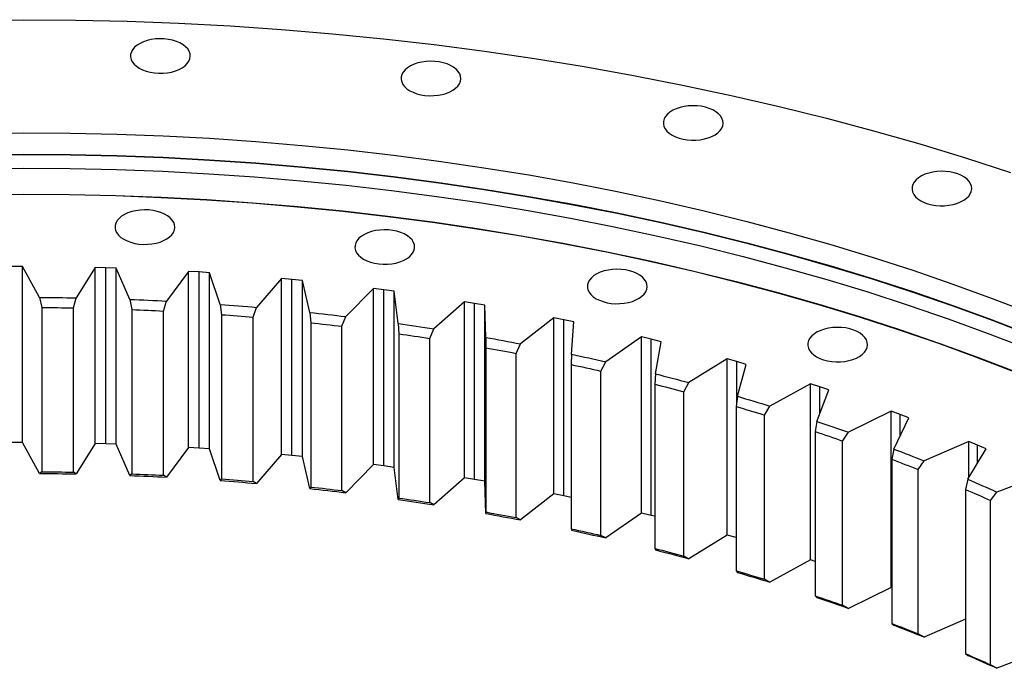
# Model space of a CAD drawing. Header units: millimetres. Extents: x -294 to 10687, y 25641 to 34694.
# Tile 12 of 13: x 6479 to 7022, y 30515 to 30873. Entities that reach past the tile are written whole.
import ezdxf

# ---------------------------------------------------------------- set-up
doc = ezdxf.new("R2010")
doc.units = ezdxf.units.MM
doc.header["$LTSCALE"] = 50

msp = doc.modelspace()

# ---------------------------------------------------------------- linework, layer by layer
at = {"color": 7, "linetype": 'Continuous', "lineweight": 25}
for p, q in [((6480.18, 30736.87), (6474.33, 30736.87)), ((6489.43, 30719.85), (6480.18, 30736.87)), ((6480.18, 30639.7), (6480.18, 30736.87)), ((6520.2, 30736.37), (6509.69, 30719.6)), ((6526.04, 30736.23), (6520.2, 30736.37)), ((6520.2, 30639.2), (6520.2, 30736.37)), ((6531.89, 30736.03), (6526.04, 30736.23)), ((6526.04, 30639.06), (6526.04, 30736.23)), ((6539.42, 30718.73), (6531.89, 30736.03)), ((6531.89, 30638.86), (6531.89, 30736.03)), ((6571.79, 30734.2), (6559.62, 30717.81)), ((6577.61, 30733.86), (6571.79, 30734.2)), ((6571.79, 30637.03), (6571.79, 30734.2)), ((6583.42, 30733.47), (6577.61, 30733.86)), ((6577.61, 30636.7), (6577.61, 30733.86)), ((6589.21, 30715.95), (6583.42, 30733.47)), ((6583.42, 30636.31), (6583.42, 30733.47)), ((6623.07, 30730.32), (6609.29, 30714.36)), ((6628.85, 30729.79), (6623.07, 30730.32)), ((6623.07, 30633.15), (6623.07, 30730.32)), ((6634.61, 30729.21), (6628.85, 30729.79)), ((6628.85, 30632.62), (6628.85, 30729.79)), ((6638.65, 30711.52), (6634.61, 30729.21)), ((6634.61, 30632.04), (6634.61, 30729.21)), ((6673.88, 30724.74), (6658.53, 30709.26)), ((6679.6, 30724.02), (6673.88, 30724.74)), ((6673.88, 30627.57), (6673.88, 30724.74)), ((6685.3, 30723.24), (6679.6, 30724.02)), ((6679.6, 30626.85), (6679.6, 30724.02)), ((6687.56, 30705.45), (6685.3, 30723.24)), ((6685.3, 30626.07), (6685.3, 30723.24)), ((6489.43, 30719.85), (6490.69, 30714.27)), ((6508.25, 30714.05), (6509.69, 30719.6)), ((6539.42, 30718.73), (6540.44, 30713.11)), ((6557.96, 30712.31), (6559.62, 30717.81)), ((6589.21, 30715.95), (6590, 30710.3)), ((6724.06, 30717.48), (6707.18, 30702.54)), ((6729.69, 30716.56), (6724.06, 30717.48)), ((6724.06, 30620.31), (6724.06, 30717.48)), ((6735.3, 30715.6), (6729.69, 30716.56)), ((6729.69, 30619.4), (6729.69, 30716.56)), ((6735.79, 30697.77), (6735.3, 30715.6)), ((6735.3, 30618.43), (6735.3, 30715.6)), ((6490.69, 30714.27), (6490.69, 30623.63)), ((6508.25, 30623.42), (6508.25, 30714.05)), ((6540.44, 30713.11), (6540.44, 30622.48)), ((6557.96, 30621.67), (6557.96, 30712.31)), ((6590, 30710.3), (6590, 30619.67)), ((6607.41, 30708.92), (6609.29, 30714.36)), ((6638.65, 30711.52), (6639.2, 30705.85)), ((6607.41, 30618.28), (6607.41, 30708.92)), ((6639.2, 30705.85), (6639.2, 30615.21)), ((6656.44, 30703.89), (6658.53, 30709.26)), ((6687.56, 30705.45), (6687.87, 30699.77)), ((6773.42, 30708.56), (6755.08, 30694.2)), ((6778.95, 30707.46), (6773.42, 30708.56)), ((6773.42, 30611.39), (6773.42, 30708.56)), ((6784.46, 30706.31), (6778.95, 30707.46)), ((6778.95, 30610.29), (6778.95, 30707.46)), ((6783.16, 30688.49), (6784.46, 30706.31)), ((6656.44, 30613.25), (6656.44, 30703.89)), ((6687.87, 30699.77), (6687.87, 30609.13)), ((6704.89, 30697.24), (6707.18, 30702.54)), ((6704.89, 30606.6), (6704.89, 30697.24)), ((6735.79, 30697.77), (6735.85, 30692.08)), ((6752.59, 30688.98), (6755.08, 30694.2)), ((6821.81, 30698.01), (6802.07, 30684.29)), ((6827.23, 30696.73), (6821.81, 30698.01)), ((6821.81, 30600.84), (6821.81, 30698.01)), ((6832.61, 30695.4), (6827.23, 30696.73)), ((6827.23, 30599.56), (6827.23, 30696.73)), ((6829.54, 30677.66), (6832.61, 30695.4)), ((6735.85, 30692.08), (6735.85, 30601.44)), ((6752.59, 30598.35), (6752.59, 30688.98)), ((6783.16, 30688.49), (6782.99, 30682.8)), ((6782.99, 30682.8), (6782.99, 30592.17)), ((6799.38, 30679.16), (6802.07, 30684.29)), ((6869.07, 30685.87), (6847.99, 30672.83)), ((6874.35, 30684.42), (6869.07, 30685.87)), ((6869.07, 30588.71), (6869.07, 30685.87)), ((6879.59, 30682.91), (6874.35, 30684.42)), ((6874.75, 30665.3), (6879.59, 30682.91)), ((6799.38, 30588.52), (6799.38, 30679.16)), ((6829.54, 30677.66), (6829.12, 30671.97)), ((6829.12, 30671.97), (6829.12, 30581.34)), ((6845.12, 30667.79), (6847.99, 30672.83)), ((6915.04, 30672.18), (6892.7, 30659.87)), ((6920.16, 30670.55), (6915.04, 30672.18)), ((6915.04, 30575.02), (6915.04, 30672.18)), ((6845.12, 30577.15), (6845.12, 30667.79)), ((6918.66, 30651.45), (6925.24, 30668.88)), ((6925.24, 30668.88), (6920.16, 30670.55)), ((6874.75, 30665.3), (6874.09, 30659.63)), ((6874.09, 30659.63), (6874.09, 30569)), ((6889.65, 30654.92), (6892.7, 30659.87)), ((6959.56, 30656.99), (6936.03, 30645.43)), ((6964.52, 30655.19), (6959.56, 30656.99)), ((6959.56, 30559.82), (6959.56, 30656.99)), ((6889.65, 30564.29), (6889.65, 30654.92)), ((6918.66, 30651.45), (6917.76, 30645.81)), ((6961.11, 30636.17), (6969.42, 30653.35)), ((6969.42, 30653.35), (6964.52, 30655.19)), ((6917.76, 30645.81), (6917.76, 30555.18)), ((6932.83, 30640.59), (6936.03, 30645.43)), ((6480.18, 30639.7), (6474.33, 30639.71)), ((6489.43, 30622.69), (6480.18, 30639.7)), ((6520.2, 30639.2), (6509.69, 30622.43)), ((6526.04, 30639.06), (6520.2, 30639.2)), ((6531.89, 30638.86), (6526.04, 30639.06)), ((6932.83, 30549.96), (6932.83, 30640.59)), ((7002.5, 30640.34), (6977.85, 30629.59)), ((7007.27, 30638.38), (7002.5, 30640.34)), ((7002.5, 30620.41), (7002.5, 30640.34)), ((6539.42, 30621.57), (6531.89, 30638.86)), ((6571.79, 30637.03), (6559.62, 30620.64)), ((6577.61, 30636.7), (6571.79, 30637.03)), ((6583.42, 30636.31), (6577.61, 30636.7)), ((6589.21, 30618.79), (6583.42, 30636.31)), ((6961.11, 30636.17), (6959.97, 30630.57)), ((7001.96, 30619.5), (7011.98, 30636.38)), ((7011.98, 30636.38), (7007.27, 30638.38)), ((6623.07, 30633.15), (6609.29, 30617.19)), ((6628.85, 30632.62), (6623.07, 30633.15)), ((6634.61, 30632.04), (6628.85, 30632.62)), ((6638.65, 30614.35), (6634.61, 30632.04)), ((6959.97, 30630.57), (6959.97, 30539.93)), ((6974.5, 30624.85), (6977.85, 30629.59)), ((6490.69, 30623.63), (6489.43, 30622.69)), ((6509.69, 30622.43), (6508.25, 30623.42)), ((6673.88, 30627.57), (6658.53, 30612.09)), ((6679.6, 30626.85), (6673.88, 30627.57)), ((6685.3, 30626.07), (6679.6, 30626.85)), ((6687.56, 30608.29), (6685.3, 30626.07)), ((6974.5, 30534.22), (6974.5, 30624.85)), ((6540.44, 30622.48), (6539.42, 30621.57)), ((6559.62, 30620.64), (6557.96, 30621.67)), ((6590, 30619.67), (6589.21, 30618.79)), ((6609.29, 30617.19), (6607.41, 30618.28)), ((6724.06, 30620.31), (6707.18, 30605.37)), ((6729.69, 30619.4), (6724.06, 30620.31)), ((6735.3, 30618.43), (6729.69, 30619.4)), ((6735.79, 30600.6), (6735.3, 30618.43)), ((7001.96, 30619.5), (7000.6, 30613.94)), ((7043.7, 30622.29), (7018.02, 30612.37)), ((6639.2, 30615.21), (6638.65, 30614.35)), ((6658.53, 30612.09), (6656.44, 30613.25)), ((7000.6, 30613.94), (7000.6, 30523.3)), ((7014.53, 30607.76), (7018.02, 30612.37)), ((6687.87, 30609.13), (6687.56, 30608.29)), ((6707.18, 30605.37), (6704.89, 30606.6)), ((6773.42, 30611.39), (6755.08, 30597.03)), ((6778.95, 30610.29), (6773.42, 30611.39)), ((6782.99, 30609.45), (6778.95, 30610.29)), ((7014.53, 30517.12), (7014.53, 30607.76)), ((6735.85, 30601.44), (6735.79, 30600.6)), ((6755.08, 30597.03), (6752.59, 30598.35)), ((6821.81, 30600.84), (6802.07, 30587.12)), ((6827.23, 30599.56), (6821.81, 30600.84)), ((6829.12, 30599.1), (6827.23, 30599.56)), ((6782.99, 30592.17), (6783.16, 30591.33)), ((6802.07, 30587.12), (6799.38, 30588.52)), ((6869.07, 30588.71), (6847.99, 30575.66)), ((6874.09, 30587.32), (6869.07, 30588.71)), ((6829.12, 30581.34), (6829.54, 30580.49)), ((6847.99, 30575.66), (6845.12, 30577.15)), ((6915.04, 30575.02), (6892.7, 30562.7)), ((6917.76, 30574.15), (6915.04, 30575.02)), ((6874.09, 30569), (6874.75, 30568.13)), ((6892.7, 30562.7), (6889.65, 30564.29)), ((6959.56, 30559.82), (6936.03, 30548.27)), ((6959.97, 30559.67), (6959.56, 30559.82)), ((6917.76, 30555.18), (6918.66, 30554.28)), ((6936.03, 30548.27), (6932.83, 30549.96)), ((7000.6, 30542.34), (6977.85, 30532.42)), ((6959.97, 30539.93), (6961.11, 30539)), ((6977.85, 30532.42), (6974.5, 30534.22)), ((7000.6, 30523.3), (7001.96, 30522.34)), ((7039.5, 30523.49), (7018.02, 30515.2)), ((7018.02, 30515.2), (7014.53, 30517.12))]:
    msp.add_line(p, q, dxfattribs=at)
at = {"color": 82, "linetype": 'Continuous', "lineweight": 25}
for p, q in [((6874.35, 30661.84), (6874.35, 30684.42)), ((6920.16, 30655.44), (6920.16, 30670.55)), ((6964.52, 30643.22), (6964.52, 30655.19)), ((7007.27, 30628.44), (7007.27, 30638.38))]:
    msp.add_line(p, q, dxfattribs=at)
at = {"color": 7, "linetype": 'Continuous', "lineweight": 25, "flags": 128}
for points in [[(6452.28, 30872.85), (6480.8, 30873.06), (6509.32, 30872.85), (6537.82, 30872.2), (6566.28, 30871.12), (6594.68, 30869.62), (6623.01, 30867.68), (6651.23, 30865.32), (6679.34, 30862.53), (6707.32, 30859.32), (6735.14, 30855.68), (6762.78, 30851.63), (6790.23, 30847.16), (6817.47, 30842.28), (6844.48, 30836.98), (6871.24, 30831.29), (6897.73, 30825.18), (6923.94, 30818.68), (6949.84, 30811.79), (6975.42, 30804.51), (7000.66, 30796.84), (7025.55, 30788.8)], [(6544.57, 30846.3), (6546.39, 30845.39), (6548.43, 30844.64), (6550.63, 30844.07), (6552.95, 30843.7), (6555.33, 30843.52), (6557.74, 30843.55), (6560.12, 30843.77), (6562.41, 30844.2), (6564.57, 30844.81), (6566.56, 30845.6), (6568.32, 30846.55), (6569.83, 30847.63), (6571.05, 30848.83), (6571.95, 30850.12), (6572.52, 30851.47), (6572.74, 30852.86), (6572.6, 30854.25), (6572.12, 30855.61), (6571.3, 30856.92), (6570.16, 30858.14), (6568.73, 30859.26), (6567.02, 30860.24), (6565.09, 30861.07), (6562.97, 30861.73), (6560.7, 30862.2), (6558.34, 30862.48), (6555.94, 30862.56), (6553.54, 30862.43), (6551.2, 30862.1), (6548.96, 30861.58), (6546.88, 30860.88), (6545, 30860.01), (6543.36, 30858.99), (6542, 30857.84), (6540.94, 30856.6), (6540.2, 30855.27), (6539.81, 30853.9), (6539.76, 30852.51), (6540.07, 30851.13), (6540.72, 30849.79), (6541.7, 30848.52), (6543, 30847.35), (6544.57, 30846.3)], [(6693.92, 30833.9), (6695.74, 30832.99), (6697.77, 30832.25), (6699.97, 30831.68), (6702.29, 30831.3), (6704.68, 30831.13), (6707.09, 30831.15), (6709.47, 30831.38), (6711.76, 30831.8), (6713.92, 30832.42), (6715.91, 30833.2), (6717.67, 30834.15), (6719.18, 30835.24), (6720.39, 30836.44), (6721.3, 30837.73), (6721.86, 30839.08), (6722.08, 30840.46), (6721.95, 30841.85), (6721.47, 30843.21), (6720.65, 30844.52), (6719.51, 30845.75), (6718.07, 30846.86), (6716.37, 30847.85), (6714.44, 30848.67), (6712.31, 30849.33), (6710.05, 30849.81), (6707.69, 30850.08), (6705.28, 30850.16), (6702.88, 30850.03), (6700.54, 30849.71), (6698.31, 30849.19), (6696.23, 30848.48), (6694.35, 30847.61), (6692.71, 30846.59), (6691.35, 30845.45), (6690.28, 30844.2), (6689.55, 30842.88), (6689.15, 30841.5), (6689.11, 30840.11), (6689.42, 30838.74), (6690.07, 30837.4), (6691.05, 30836.13), (6692.34, 30834.95), (6693.92, 30833.9)], [(6838.69, 30809.36), (6840.51, 30808.45), (6842.54, 30807.71), (6844.74, 30807.14), (6847.06, 30806.76), (6849.45, 30806.59), (6851.86, 30806.61), (6854.24, 30806.84), (6856.53, 30807.26), (6858.69, 30807.88), (6860.68, 30808.66), (6862.44, 30809.61), (6863.95, 30810.7), (6865.16, 30811.9), (6866.07, 30813.19), (6866.63, 30814.54), (6866.85, 30815.92), (6866.72, 30817.31), (6866.24, 30818.67), (6865.42, 30819.98), (6864.28, 30821.21), (6862.84, 30822.32), (6861.14, 30823.31), (6859.21, 30824.14), (6857.08, 30824.79), (6854.82, 30825.27), (6852.46, 30825.54), (6850.05, 30825.62), (6847.65, 30825.49), (6845.31, 30825.17), (6843.08, 30824.65), (6841, 30823.94), (6839.12, 30823.07), (6837.48, 30822.05), (6836.12, 30820.91), (6835.05, 30819.66), (6834.32, 30818.34), (6833.92, 30816.97), (6833.88, 30815.57), (6834.19, 30814.2), (6834.84, 30812.86), (6835.82, 30811.59), (6837.11, 30810.41), (6838.69, 30809.36)], [(6455.1, 30810.52), (6480.8, 30810.71), (6506.49, 30810.52), (6532.16, 30809.94), (6557.8, 30808.97), (6583.39, 30807.61), (6608.91, 30805.87), (6634.34, 30803.74), (6659.66, 30801.23), (6684.86, 30798.33), (6709.92, 30795.06), (6734.83, 30791.41), (6759.56, 30787.38), (6784.1, 30782.98), (6808.43, 30778.21), (6832.53, 30773.08), (6856.4, 30767.58), (6880.01, 30761.73), (6903.34, 30755.52), (6926.39, 30748.96), (6949.13, 30742.05), (6971.55, 30734.8), (6993.63, 30727.22), (7015.36, 30719.3), (7036.72, 30711.06)], [(6455.1, 30798.74), (6480.8, 30798.93), (6506.49, 30798.74), (6532.16, 30798.15), (6557.8, 30797.18), (6583.39, 30795.83), (6608.91, 30794.08), (6634.34, 30791.95), (6659.66, 30789.44), (6684.86, 30786.55), (6709.92, 30783.27), (6734.83, 30779.62), (6759.56, 30775.6), (6784.1, 30771.2), (6808.43, 30766.43), (6832.53, 30761.3), (6856.4, 30755.8), (6880.01, 30749.94), (6903.34, 30743.73), (6926.39, 30737.17), (6949.13, 30730.27), (6971.55, 30723.02), (6993.63, 30715.43), (7015.36, 30707.52), (7036.72, 30699.28)], [(6455.1, 30798.53), (6480.8, 30798.73), (6506.49, 30798.53), (6532.16, 30797.95), (6557.8, 30796.98), (6583.39, 30795.62), (6608.91, 30793.88), (6634.34, 30791.75), (6659.66, 30789.24), (6684.86, 30786.34), (6709.92, 30783.07), (6734.83, 30779.42), (6759.56, 30775.39), (6784.1, 30770.99), (6808.43, 30766.23), (6832.53, 30761.09), (6856.4, 30755.6), (6880.01, 30749.74), (6903.34, 30743.53), (6926.39, 30736.97), (6949.13, 30730.06), (6971.55, 30722.81), (6993.63, 30715.23), (7015.36, 30707.32), (7036.72, 30699.07)], [(6455.23, 30790.95), (6480.8, 30791.14), (6506.36, 30790.95), (6531.9, 30790.37), (6557.41, 30789.41), (6582.87, 30788.06), (6608.26, 30786.32), (6633.56, 30784.2), (6658.75, 30781.7), (6683.82, 30778.83), (6708.76, 30775.57), (6733.53, 30771.94), (6758.14, 30767.93), (6782.55, 30763.55), (6806.76, 30758.81), (6830.74, 30753.7), (6854.49, 30748.23), (6877.98, 30742.41), (6901.19, 30736.23), (6924.12, 30729.7), (6946.74, 30722.83), (6969.05, 30715.62), (6991.02, 30708.07), (7012.64, 30700.2), (7033.89, 30692)], [(6975.94, 30773.18), (6977.76, 30772.27), (6979.79, 30771.52), (6981.99, 30770.96), (6984.31, 30770.58), (6986.7, 30770.4), (6989.11, 30770.43), (6991.48, 30770.65), (6993.78, 30771.08), (6995.94, 30771.69), (6997.92, 30772.48), (6999.69, 30773.43), (7001.19, 30774.51), (7002.41, 30775.71), (7003.31, 30777), (7003.88, 30778.35), (7004.1, 30779.74), (7003.97, 30781.13), (7003.49, 30782.49), (7002.67, 30783.8), (7001.53, 30785.02), (7000.09, 30786.14), (6998.39, 30787.12), (6996.45, 30787.95), (6994.33, 30788.61), (6992.07, 30789.08), (6989.71, 30789.36), (6987.3, 30789.44), (6984.9, 30789.31), (6982.56, 30788.98), (6980.33, 30788.46), (6978.25, 30787.76), (6976.37, 30786.89), (6974.73, 30785.87), (6973.36, 30784.73), (6972.3, 30783.48), (6971.57, 30782.15), (6971.17, 30780.78), (6971.13, 30779.39), (6971.43, 30778.01), (6972.09, 30776.67), (6973.07, 30775.4), (6974.36, 30774.23), (6975.94, 30773.18)], [(6455.49, 30776.69), (6480.8, 30776.89), (6506.1, 30776.69), (6531.39, 30776.12), (6556.65, 30775.17), (6581.85, 30773.83), (6606.98, 30772.11), (6632.03, 30770.01), (6656.97, 30767.54), (6681.8, 30764.69), (6706.48, 30761.47), (6731.01, 30757.87), (6755.37, 30753.9), (6779.54, 30749.57), (6803.5, 30744.87), (6827.25, 30739.82), (6850.76, 30734.4), (6874.01, 30728.64), (6896.99, 30722.52), (6919.69, 30716.06), (6942.09, 30709.25), (6964.17, 30702.12), (6985.92, 30694.65), (7007.33, 30686.85), (7028.37, 30678.73)], [(6455.5, 30776.55), (6480.8, 30776.74), (6506.1, 30776.55), (6531.38, 30775.98), (6556.63, 30775.02), (6581.82, 30773.69), (6606.95, 30771.97), (6631.99, 30769.87), (6656.93, 30767.4), (6681.74, 30764.55), (6706.42, 30761.33), (6730.95, 30757.73), (6755.3, 30753.77), (6779.46, 30749.43), (6803.42, 30744.74), (6827.16, 30739.68), (6850.66, 30734.27), (6873.91, 30728.5), (6896.89, 30722.39), (6919.58, 30715.93), (6941.97, 30709.13), (6964.05, 30701.99), (6985.79, 30694.52), (7007.19, 30686.73), (7028.23, 30678.61)], [(6536.01, 30751.89), (6537.83, 30750.98), (6539.87, 30750.23), (6542.07, 30749.66), (6544.38, 30749.29), (6546.77, 30749.11), (6549.18, 30749.14), (6551.56, 30749.36), (6553.85, 30749.79), (6556.01, 30750.4), (6558, 30751.19), (6559.76, 30752.14), (6561.27, 30753.22), (6562.49, 30754.42), (6563.39, 30755.71), (6563.95, 30757.06), (6564.17, 30758.45), (6564.04, 30759.84), (6563.56, 30761.2), (6562.74, 30762.51), (6561.6, 30763.73), (6560.17, 30764.85), (6558.46, 30765.83), (6556.53, 30766.66), (6554.41, 30767.32), (6552.14, 30767.79), (6549.78, 30768.07), (6547.38, 30768.14), (6544.98, 30768.02), (6542.64, 30767.69), (6540.4, 30767.17), (6538.32, 30766.47), (6536.44, 30765.6), (6534.8, 30764.58), (6533.44, 30763.43), (6532.38, 30762.19), (6531.64, 30760.86), (6531.25, 30759.49), (6531.2, 30758.1), (6531.51, 30756.72), (6532.16, 30755.38), (6533.14, 30754.11), (6534.44, 30752.94), (6536.01, 30751.89)], [(6668.41, 30740.9), (6670.23, 30739.99), (6672.27, 30739.24), (6674.46, 30738.67), (6676.78, 30738.3), (6679.17, 30738.12), (6681.58, 30738.15), (6683.96, 30738.37), (6686.25, 30738.8), (6688.41, 30739.41), (6690.4, 30740.2), (6692.16, 30741.15), (6693.67, 30742.23), (6694.89, 30743.43), (6695.79, 30744.72), (6696.35, 30746.07), (6696.57, 30747.46), (6696.44, 30748.85), (6695.96, 30750.21), (6695.14, 30751.52), (6694, 30752.74), (6692.56, 30753.86), (6690.86, 30754.84), (6688.93, 30755.67), (6686.81, 30756.33), (6684.54, 30756.8), (6682.18, 30757.08), (6679.78, 30757.16), (6677.38, 30757.03), (6675.04, 30756.7), (6672.8, 30756.18), (6670.72, 30755.48), (6668.84, 30754.61), (6667.2, 30753.59), (6665.84, 30752.44), (6664.78, 30751.2), (6664.04, 30749.87), (6663.65, 30748.5), (6663.6, 30747.11), (6663.91, 30745.73), (6664.56, 30744.39), (6665.54, 30743.12), (6666.84, 30741.95), (6668.41, 30740.9)], [(6796.75, 30719.14), (6798.58, 30718.23), (6800.61, 30717.49), (6802.81, 30716.92), (6805.13, 30716.54), (6807.52, 30716.37), (6809.92, 30716.39), (6812.3, 30716.62), (6814.59, 30717.04), (6816.76, 30717.66), (6818.74, 30718.45), (6820.51, 30719.39), (6822.01, 30720.48), (6823.23, 30721.68), (6824.13, 30722.97), (6824.7, 30724.32), (6824.92, 30725.7), (6824.78, 30727.09), (6824.3, 30728.45), (6823.48, 30729.76), (6822.34, 30730.99), (6820.91, 30732.1), (6819.2, 30733.09), (6817.27, 30733.92), (6815.15, 30734.57), (6812.88, 30735.05), (6810.52, 30735.32), (6808.12, 30735.4), (6805.72, 30735.27), (6803.38, 30734.95), (6801.14, 30734.43), (6799.07, 30733.72), (6797.19, 30732.85), (6795.55, 30731.84), (6794.18, 30730.69), (6793.12, 30729.44), (6792.38, 30728.12), (6791.99, 30726.75), (6791.94, 30725.36), (6792.25, 30723.98), (6792.9, 30722.64), (6793.89, 30721.37), (6795.18, 30720.19), (6796.75, 30719.14)], [(6489.43, 30719.85), (6491.96, 30719.84), (6494.49, 30719.82), (6497.03, 30719.79), (6499.56, 30719.76), (6502.09, 30719.73), (6504.62, 30719.69), (6507.15, 30719.65), (6509.69, 30719.6)], [(6539.42, 30718.73), (6541.95, 30718.63), (6544.47, 30718.53), (6547, 30718.42), (6549.52, 30718.31), (6552.05, 30718.19), (6554.57, 30718.07), (6557.09, 30717.94), (6559.62, 30717.81)], [(6589.21, 30715.95), (6591.73, 30715.77), (6594.24, 30715.58), (6596.75, 30715.39), (6599.26, 30715.19), (6601.77, 30714.99), (6604.28, 30714.78), (6606.78, 30714.57), (6609.29, 30714.36)], [(6490.69, 30714.27), (6492.88, 30714.25), (6495.08, 30714.24), (6497.28, 30714.21), (6499.47, 30714.19), (6501.67, 30714.16), (6503.86, 30714.13), (6506.06, 30714.09), (6508.25, 30714.05)], [(6540.44, 30713.11), (6542.64, 30713.02), (6544.83, 30712.93), (6547.02, 30712.84), (6549.21, 30712.74), (6551.4, 30712.64), (6553.58, 30712.53), (6555.77, 30712.42), (6557.96, 30712.31)], [(6590, 30710.3), (6592.18, 30710.14), (6594.36, 30709.98), (6596.54, 30709.81), (6598.71, 30709.64), (6600.89, 30709.46), (6603.06, 30709.28), (6605.24, 30709.1), (6607.41, 30708.92)], [(6638.65, 30711.52), (6641.14, 30711.26), (6643.63, 30710.98), (6646.12, 30710.71), (6648.6, 30710.43), (6651.09, 30710.14), (6653.57, 30709.85), (6656.05, 30709.56), (6658.53, 30709.26)], [(6639.2, 30705.85), (6641.36, 30705.62), (6643.52, 30705.38), (6645.67, 30705.14), (6647.83, 30704.89), (6649.98, 30704.65), (6652.14, 30704.4), (6654.29, 30704.14), (6656.44, 30703.89)], [(6687.56, 30705.45), (6690.02, 30705.1), (6692.48, 30704.75), (6694.93, 30704.39), (6697.39, 30704.03), (6699.84, 30703.66), (6702.29, 30703.29), (6704.74, 30702.92), (6707.18, 30702.54)], [(6687.87, 30699.77), (6690, 30699.46), (6692.13, 30699.15), (6694.26, 30698.84), (6696.39, 30698.53), (6698.51, 30698.21), (6700.64, 30697.89), (6702.76, 30697.56), (6704.89, 30697.24)], [(6918.43, 30687.06), (6920.25, 30686.15), (6922.28, 30685.41), (6924.48, 30684.84), (6926.8, 30684.47), (6929.19, 30684.29), (6931.6, 30684.31), (6933.97, 30684.54), (6936.27, 30684.97), (6938.43, 30685.58), (6940.41, 30686.37), (6942.18, 30687.31), (6943.69, 30688.4), (6944.9, 30689.6), (6945.8, 30690.89), (6946.37, 30692.24), (6946.59, 30693.63), (6946.46, 30695.01), (6945.98, 30696.38), (6945.16, 30697.68), (6944.02, 30698.91), (6942.58, 30700.03), (6940.88, 30701.01), (6938.94, 30701.84), (6936.82, 30702.5), (6934.56, 30702.97), (6932.2, 30703.25), (6929.79, 30703.32), (6927.39, 30703.2), (6925.05, 30702.87), (6922.82, 30702.35), (6920.74, 30701.65), (6918.86, 30700.78), (6917.22, 30699.76), (6915.85, 30698.61), (6914.79, 30697.36), (6914.06, 30696.04), (6913.66, 30694.67), (6913.62, 30693.28), (6913.92, 30691.9), (6914.58, 30690.56), (6915.56, 30689.29), (6916.85, 30688.12), (6918.43, 30687.06)], [(6735.79, 30697.77), (6738.21, 30697.34), (6740.62, 30696.9), (6743.04, 30696.46), (6745.45, 30696.02), (6747.86, 30695.57), (6750.27, 30695.12), (6752.68, 30694.66), (6755.08, 30694.2)], [(6735.85, 30692.08), (6737.95, 30691.7), (6740.05, 30691.32), (6742.14, 30690.94), (6744.23, 30690.55), (6746.32, 30690.17), (6748.41, 30689.77), (6750.5, 30689.38), (6752.59, 30688.98)], [(6783.16, 30688.49), (6785.54, 30687.98), (6787.91, 30687.47), (6790.27, 30686.95), (6792.64, 30686.42), (6795, 30685.9), (6797.36, 30685.37), (6799.72, 30684.83), (6802.07, 30684.29)], [(6782.99, 30682.8), (6785.04, 30682.36), (6787.1, 30681.91), (6789.15, 30681.46), (6791.2, 30681), (6793.25, 30680.55), (6795.3, 30680.09), (6797.34, 30679.62), (6799.38, 30679.16)], [(6829.54, 30677.66), (6831.85, 30677.07), (6834.17, 30676.47), (6836.48, 30675.88), (6838.79, 30675.28), (6841.1, 30674.67), (6843.4, 30674.06), (6845.7, 30673.45), (6847.99, 30672.83)], [(6829.12, 30671.97), (6831.13, 30671.46), (6833.13, 30670.95), (6835.14, 30670.43), (6837.14, 30669.91), (6839.14, 30669.38), (6841.14, 30668.85), (6843.13, 30668.32), (6845.12, 30667.79)], [(6874.75, 30665.3), (6877, 30664.63), (6879.26, 30663.96), (6881.51, 30663.29), (6883.75, 30662.61), (6885.99, 30661.93), (6888.23, 30661.25), (6890.47, 30660.56), (6892.7, 30659.87)], [(6874.09, 30659.63), (6876.05, 30659.05), (6878, 30658.47), (6879.95, 30657.89), (6881.89, 30657.3), (6883.84, 30656.71), (6885.78, 30656.12), (6887.72, 30655.52), (6889.65, 30654.92)], [(6918.66, 30651.45), (6920.84, 30650.71), (6923.02, 30649.97), (6925.2, 30649.22), (6927.37, 30648.47), (6929.54, 30647.72), (6931.71, 30646.96), (6933.87, 30646.2), (6936.03, 30645.43)], [(6917.76, 30645.81), (6919.65, 30645.17), (6921.54, 30644.53), (6923.43, 30643.88), (6925.32, 30643.23), (6927.2, 30642.57), (6929.08, 30641.92), (6930.95, 30641.26), (6932.83, 30640.59)], [(6961.11, 30636.17), (6963.21, 30635.36), (6965.32, 30634.55), (6967.42, 30633.73), (6969.51, 30632.91), (6971.6, 30632.08), (6973.69, 30631.25), (6975.77, 30630.42), (6977.85, 30629.59)], [(6959.97, 30630.57), (6961.8, 30629.86), (6963.62, 30629.15), (6965.44, 30628.44), (6967.26, 30627.73), (6969.07, 30627.02), (6970.88, 30626.3), (6972.69, 30625.58), (6974.5, 30624.85)], [(6489.43, 30622.69), (6491.96, 30622.67), (6494.49, 30622.65), (6497.03, 30622.62), (6499.56, 30622.59), (6502.09, 30622.56), (6504.62, 30622.52), (6507.15, 30622.48), (6509.69, 30622.43)], [(6490.69, 30623.63), (6492.88, 30623.62), (6495.08, 30623.6), (6497.28, 30623.58), (6499.47, 30623.55), (6501.67, 30623.52), (6503.86, 30623.49), (6506.06, 30623.45), (6508.25, 30623.42)], [(6539.42, 30621.57), (6541.95, 30621.47), (6544.47, 30621.36), (6547, 30621.25), (6549.52, 30621.14), (6552.05, 30621.02), (6554.57, 30620.9), (6557.09, 30620.77), (6559.62, 30620.64)], [(6540.44, 30622.48), (6542.64, 30622.39), (6544.83, 30622.3), (6547.02, 30622.2), (6549.21, 30622.1), (6551.4, 30622), (6553.58, 30621.89), (6555.77, 30621.79), (6557.96, 30621.67)], [(6589.21, 30618.79), (6591.73, 30618.6), (6594.24, 30618.41), (6596.75, 30618.22), (6599.26, 30618.02), (6601.77, 30617.82), (6604.28, 30617.61), (6606.78, 30617.4), (6609.29, 30617.19)], [(6590, 30619.67), (6592.18, 30619.51), (6594.36, 30619.34), (6596.54, 30619.17), (6598.71, 30619), (6600.89, 30618.83), (6603.06, 30618.65), (6605.24, 30618.47), (6607.41, 30618.28)], [(7001.96, 30619.5), (7003.99, 30618.62), (7006, 30617.74), (7008.02, 30616.85), (7010.03, 30615.96), (7012.03, 30615.07), (7014.03, 30614.17), (7016.03, 30613.27), (7018.02, 30612.37)], [(6638.65, 30614.35), (6641.14, 30614.09), (6643.63, 30613.81), (6646.12, 30613.54), (6648.6, 30613.26), (6651.09, 30612.97), (6653.57, 30612.68), (6656.05, 30612.39), (6658.53, 30612.09)], [(6639.2, 30615.21), (6641.36, 30614.98), (6643.52, 30614.74), (6645.67, 30614.5), (6647.83, 30614.26), (6649.98, 30614.01), (6652.14, 30613.76), (6654.29, 30613.51), (6656.44, 30613.25)], [(7000.6, 30613.94), (7002.35, 30613.18), (7004.1, 30612.41), (7005.85, 30611.64), (7007.59, 30610.87), (7009.33, 30610.09), (7011.06, 30609.32), (7012.8, 30608.54), (7014.53, 30607.76)], [(6687.56, 30608.29), (6690.02, 30607.94), (6692.48, 30607.58), (6694.93, 30607.22), (6697.39, 30606.86), (6699.84, 30606.49), (6702.29, 30606.12), (6704.74, 30605.75), (6707.18, 30605.37)], [(6687.87, 30609.13), (6690, 30608.83), (6692.13, 30608.52), (6694.26, 30608.2), (6696.39, 30607.89), (6698.51, 30607.57), (6700.64, 30607.25), (6702.76, 30606.93), (6704.89, 30606.6)], [(6735.85, 30601.44), (6737.95, 30601.06), (6740.05, 30600.68), (6742.14, 30600.3), (6744.23, 30599.92), (6746.32, 30599.53), (6748.41, 30599.14), (6750.5, 30598.74), (6752.59, 30598.35)], [(6735.79, 30600.6), (6738.21, 30600.17), (6740.62, 30599.73), (6743.04, 30599.29), (6745.45, 30598.85), (6747.86, 30598.4), (6750.27, 30597.95), (6752.68, 30597.49), (6755.08, 30597.03)], [(6782.99, 30592.17), (6785.04, 30591.72), (6787.1, 30591.27), (6789.15, 30590.82), (6791.2, 30590.37), (6793.25, 30589.91), (6795.3, 30589.45), (6797.34, 30588.99), (6799.38, 30588.52)], [(6783.16, 30591.33), (6785.54, 30590.81), (6787.91, 30590.3), (6790.27, 30589.78), (6792.64, 30589.26), (6795, 30588.73), (6797.36, 30588.2), (6799.72, 30587.66), (6802.07, 30587.12)], [(6829.12, 30581.34), (6831.13, 30580.83), (6833.13, 30580.31), (6835.14, 30579.79), (6837.14, 30579.27), (6839.14, 30578.75), (6841.14, 30578.22), (6843.13, 30577.69), (6845.12, 30577.15)], [(6829.54, 30580.49), (6831.85, 30579.9), (6834.17, 30579.31), (6836.48, 30578.71), (6838.79, 30578.11), (6841.1, 30577.5), (6843.4, 30576.89), (6845.7, 30576.28), (6847.99, 30575.66)], [(6874.09, 30569), (6876.05, 30568.42), (6878, 30567.84), (6879.95, 30567.25), (6881.89, 30566.66), (6883.84, 30566.07), (6885.78, 30565.48), (6887.72, 30564.89), (6889.65, 30564.29)], [(6874.75, 30568.13), (6877, 30567.46), (6879.26, 30566.79), (6881.51, 30566.12), (6883.75, 30565.44), (6885.99, 30564.76), (6888.23, 30564.08), (6890.47, 30563.39), (6892.7, 30562.7)], [(6917.76, 30555.18), (6919.65, 30554.53), (6921.54, 30553.89), (6923.43, 30553.24), (6925.32, 30552.59), (6927.2, 30551.94), (6929.08, 30551.28), (6930.95, 30550.62), (6932.83, 30549.96)], [(6918.66, 30554.28), (6920.84, 30553.54), (6923.02, 30552.8), (6925.2, 30552.05), (6927.37, 30551.3), (6929.54, 30550.55), (6931.71, 30549.79), (6933.87, 30549.03), (6936.03, 30548.27)], [(6959.97, 30539.93), (6961.8, 30539.23), (6963.62, 30538.52), (6965.44, 30537.81), (6967.26, 30537.1), (6969.07, 30536.38), (6970.88, 30535.66), (6972.69, 30534.94), (6974.5, 30534.22)], [(6961.11, 30539), (6963.21, 30538.19), (6965.32, 30537.38), (6967.42, 30536.56), (6969.51, 30535.74), (6971.6, 30534.91), (6973.69, 30534.08), (6975.77, 30533.25), (6977.85, 30532.42)], [(7000.6, 30523.3), (7002.35, 30522.54), (7004.1, 30521.77), (7005.85, 30521), (7007.59, 30520.23), (7009.33, 30519.46), (7011.06, 30518.68), (7012.8, 30517.9), (7014.53, 30517.12)], [(7001.96, 30522.34), (7003.99, 30521.46), (7006, 30520.57), (7008.02, 30519.69), (7010.03, 30518.8), (7012.03, 30517.9), (7014.03, 30517.01), (7016.03, 30516.11), (7018.02, 30515.2)]]:
    msp.add_lwpolyline(points, dxfattribs=at)

doc.saveas('drawing.dxf')
